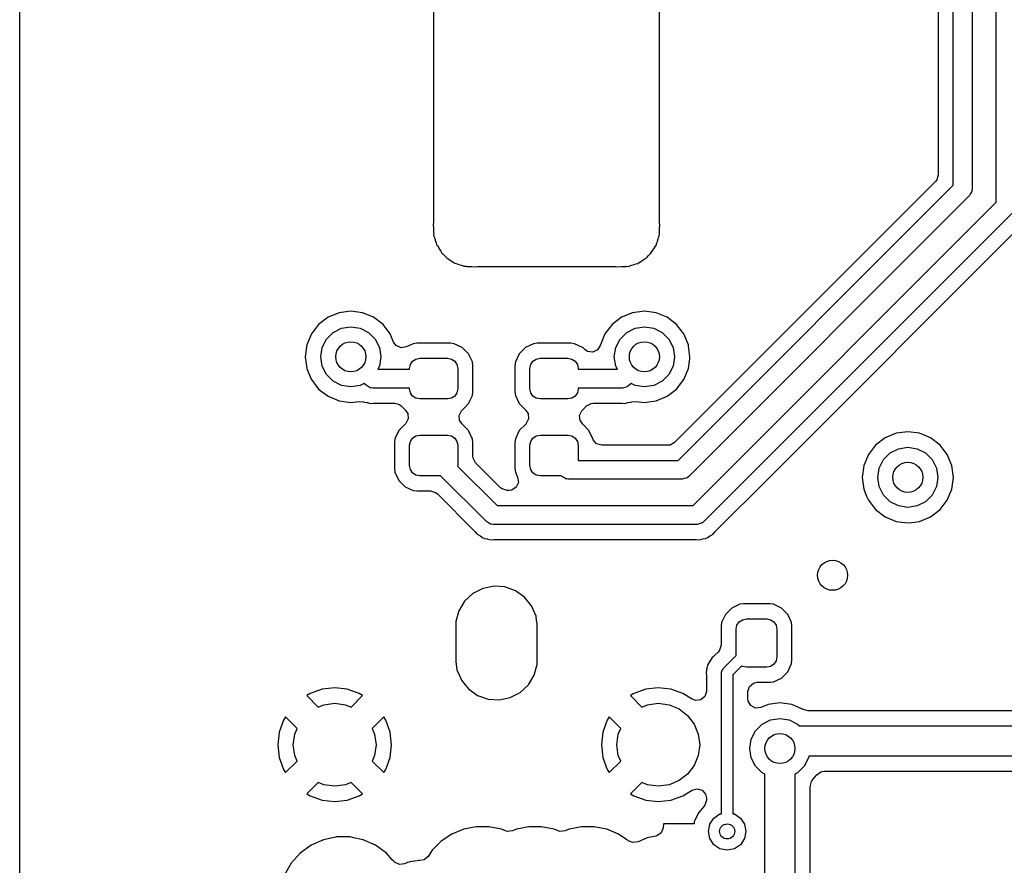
# Model space of a CAD drawing. Extents: x 0.4 to 10.6, y -8.1 to -0.4.
# Tile 5 of 42: x 4.35 to 4.865, y -2.695 to -2.253. Entities that reach past the tile are written whole.
import ezdxf

# ---------------------------------------------------------------- set-up
doc = ezdxf.new("R2010")
doc.units = 0
doc.header["$MEASUREMENT"] = 0
doc.layers.add('BLACK', color=7, linetype='CONTINUOUS')

msp = doc.modelspace()

# ---------------------------------------------------------------- linework, layer by layer
at = {"layer": 'BLACK', "linetype": 'CONTINUOUS'}
for p, q in [((4.83083, -1.52204), (4.83083, -2.33406)), ((4.83873, -2.33935), (4.83873, -1.52137)), ((4.84857, -1.52341), (4.84857, -2.34139)), ((4.86122, -2.34836), (4.86122, -1.53644)), ((4.35041, -2.3599), (4.35041, -1.7126)), ((4.56691, -1.71587), (4.56691, -2.35894)), ((4.68506, -2.35894), (4.68506, -1.71586)), ((4.8294, -2.33751), (4.69297, -2.47394)), ((4.83006, -2.3367), (4.8294, -2.33751)), ((4.83083, -2.33406), (4.83006, -2.3367)), ((4.69481, -2.48327), (4.83873, -2.33935)), ((4.84837, -2.34278), (4.84771, -2.3438)), ((4.84841, -2.34253), (4.84837, -2.34278)), ((4.84846, -2.34244), (4.84841, -2.34253)), ((4.84857, -2.34139), (4.84845, -2.34226)), ((4.84845, -2.34226), (4.84846, -2.34244)), ((4.84713, -2.34487), (4.70033, -2.49167)), ((4.70269, -2.50689), (4.86122, -2.34836)), ((4.84771, -2.3438), (4.84713, -2.34487)), ((4.86962, -2.35387), (4.7082, -2.51529)), ((4.35041, -2.42913), (4.35041, -2.3599)), ((4.56691, -2.35894), (4.56663, -2.3599)), ((4.56663, -2.3599), (4.56689, -2.3619)), ((4.56689, -2.3619), (4.56691, -2.36222)), ((4.56691, -2.36222), (4.56691, -2.36442)), ((4.68528, -2.36037), (4.68506, -2.35894)), ((4.68506, -2.36221), (4.68508, -2.3619)), ((4.68506, -2.36442), (4.68506, -2.36221)), ((4.68508, -2.3619), (4.68528, -2.36037)), ((4.74253, -2.49213), (4.87473, -2.35993)), ((4.56691, -2.36442), (4.56691, -2.36443)), ((4.56691, -2.36443), (4.56698, -2.36473)), ((4.56698, -2.36473), (4.56692, -2.36566)), ((4.56692, -2.36566), (4.56737, -2.36673)), ((4.56737, -2.36673), (4.56761, -2.36752)), ((4.56761, -2.36752), (4.5679, -2.36875)), ((4.5679, -2.36875), (4.56831, -2.36961)), ((4.68379, -2.36933), (4.68407, -2.36875)), ((4.68407, -2.36875), (4.68435, -2.36752)), ((4.68435, -2.36752), (4.6846, -2.36673)), ((4.6846, -2.36673), (4.68488, -2.36606)), ((4.68488, -2.36606), (4.68499, -2.36473)), ((4.68499, -2.36473), (4.68506, -2.36443)), ((4.68506, -2.36443), (4.68506, -2.36442)), ((4.56831, -2.36961), (4.56848, -2.37063)), ((4.56848, -2.37063), (4.56904, -2.37136)), ((4.56904, -2.37136), (4.56956, -2.37221)), ((4.56956, -2.37221), (4.56982, -2.37275)), ((4.56982, -2.37275), (4.56982, -2.37275)), ((4.56982, -2.37275), (4.57075, -2.37391)), ((4.57075, -2.37391), (4.57117, -2.37496)), ((4.68059, -2.37495), (4.68122, -2.37391)), ((4.68122, -2.37391), (4.68214, -2.37275)), ((4.68214, -2.37275), (4.68241, -2.37221)), ((4.68241, -2.37221), (4.68293, -2.37136)), ((4.68293, -2.37136), (4.68326, -2.37092)), ((4.68326, -2.37085), (4.68366, -2.36961)), ((4.68326, -2.37092), (4.68326, -2.37085)), ((4.68366, -2.36961), (4.68379, -2.36933)), ((4.57117, -2.37496), (4.57175, -2.3754)), ((4.57175, -2.3754), (4.5724, -2.37603)), ((4.5724, -2.37603), (4.5724, -2.37603)), ((4.5724, -2.37603), (4.57279, -2.37642)), ((4.57279, -2.37642), (4.57278, -2.37642)), ((4.57278, -2.37642), (4.57342, -2.37707)), ((4.57342, -2.37707), (4.57368, -2.37741)), ((4.57368, -2.37741), (4.57386, -2.37744)), ((4.57386, -2.37744), (4.57491, -2.37807)), ((4.57491, -2.37807), (4.57606, -2.37899)), ((4.57606, -2.37899), (4.57606, -2.37899)), ((4.57606, -2.37899), (4.57661, -2.37926)), ((4.57661, -2.37926), (4.57746, -2.37978)), ((4.67451, -2.37978), (4.67536, -2.37926)), ((4.67536, -2.37926), (4.6759, -2.37899)), ((4.6759, -2.37899), (4.67706, -2.37807)), ((4.6759, -2.37899), (4.6759, -2.37899)), ((4.67706, -2.37807), (4.67811, -2.37765)), ((4.67811, -2.37765), (4.67855, -2.37707)), ((4.67855, -2.37707), (4.67918, -2.37642)), ((4.67918, -2.37642), (4.67957, -2.37603)), ((4.67918, -2.37642), (4.67918, -2.37642)), ((4.67957, -2.37603), (4.68022, -2.3754)), ((4.67957, -2.37603), (4.67957, -2.37603)), ((4.68022, -2.3754), (4.68056, -2.37514)), ((4.68056, -2.37514), (4.68059, -2.37495)), ((4.57746, -2.37978), (4.57789, -2.38011)), ((4.57789, -2.38011), (4.57797, -2.38011)), ((4.57797, -2.38011), (4.57921, -2.38051)), ((4.57921, -2.38051), (4.58006, -2.38092)), ((4.58006, -2.38092), (4.5813, -2.3812)), ((4.5813, -2.3812), (4.58208, -2.38145)), ((4.58208, -2.38145), (4.58276, -2.38173)), ((4.58276, -2.38173), (4.58409, -2.38184)), ((4.58409, -2.38184), (4.58439, -2.38191)), ((4.58439, -2.38191), (4.58439, -2.38191)), ((4.58439, -2.38191), (4.58439, -2.38191)), ((4.58439, -2.38191), (4.58439, -2.38191)), ((4.58439, -2.38191), (4.5866, -2.38191)), ((4.5866, -2.38191), (4.58692, -2.38193)), ((4.58692, -2.38193), (4.58845, -2.38213)), ((4.58845, -2.38213), (4.58988, -2.38191)), ((4.58988, -2.38191), (4.66209, -2.38191)), ((4.66209, -2.38191), (4.66305, -2.38219)), ((4.66305, -2.38219), (4.66505, -2.38193)), ((4.66505, -2.38193), (4.66536, -2.38191)), ((4.66536, -2.38191), (4.66757, -2.38191)), ((4.66757, -2.38191), (4.66788, -2.38184)), ((4.66757, -2.38191), (4.66757, -2.38191)), ((4.66788, -2.38184), (4.66881, -2.3819)), ((4.66881, -2.3819), (4.66988, -2.38145)), ((4.66988, -2.38145), (4.67067, -2.3812)), ((4.67067, -2.3812), (4.6719, -2.38092)), ((4.6719, -2.38092), (4.67276, -2.38051)), ((4.67276, -2.38051), (4.67378, -2.38034)), ((4.67378, -2.38034), (4.67451, -2.37978)), ((4.5117, -2.40848), (4.50676, -2.41227)), ((4.51745, -2.4061), (4.5117, -2.40848)), ((4.52362, -2.40529), (4.51745, -2.4061)), ((4.51745, -2.4061), (4.51745, -2.4061)), ((4.52979, -2.4061), (4.52362, -2.40529)), ((4.52362, -2.40529), (4.52362, -2.40529)), ((4.53505, -2.40828), (4.52979, -2.4061)), ((4.52979, -2.4061), (4.52979, -2.4061)), ((4.53554, -2.40848), (4.53505, -2.40828)), ((4.54048, -2.41227), (4.53554, -2.40848)), ((4.66524, -2.40848), (4.6603, -2.41227)), ((4.67099, -2.4061), (4.66524, -2.40848)), ((4.67717, -2.40529), (4.67099, -2.4061)), ((4.67099, -2.4061), (4.67099, -2.4061)), ((4.68334, -2.4061), (4.67717, -2.40529)), ((4.67717, -2.40529), (4.67717, -2.40529)), ((4.68859, -2.40828), (4.68334, -2.4061)), ((4.68334, -2.4061), (4.68334, -2.4061)), ((4.68909, -2.40848), (4.68859, -2.40828)), ((4.69403, -2.41227), (4.68909, -2.40848)), ((4.50676, -2.41227), (4.50297, -2.41721)), ((4.51437, -2.41639), (4.51876, -2.41416)), ((4.51876, -2.41416), (4.52362, -2.41339)), ((4.52362, -2.41339), (4.52849, -2.41416)), ((4.52849, -2.41416), (4.53288, -2.41639)), ((4.54427, -2.41721), (4.54048, -2.41227)), ((4.6603, -2.41227), (4.65651, -2.41721)), ((4.66791, -2.41639), (4.6723, -2.41416)), ((4.6723, -2.41416), (4.67717, -2.41339)), ((4.67717, -2.41339), (4.68203, -2.41416)), ((4.68203, -2.41416), (4.68642, -2.41639)), ((4.69782, -2.41721), (4.69403, -2.41227)), ((4.50297, -2.41721), (4.50059, -2.42296)), ((4.50864, -2.42427), (4.51088, -2.41988)), ((4.51088, -2.41988), (4.51437, -2.41639)), ((4.53288, -2.41639), (4.53636, -2.41988)), ((4.53636, -2.41988), (4.5386, -2.42427)), ((4.54601, -2.4214), (4.54427, -2.41721)), ((4.65651, -2.41721), (4.65413, -2.42296)), ((4.66219, -2.42427), (4.66442, -2.41988)), ((4.66442, -2.41988), (4.66791, -2.41639)), ((4.68642, -2.41639), (4.68991, -2.41988)), ((4.68991, -2.41988), (4.69214, -2.42427)), ((4.7002, -2.42296), (4.69782, -2.41721)), ((4.50059, -2.42296), (4.49978, -2.42913)), ((4.50059, -2.42296), (4.50059, -2.42296)), ((4.50787, -2.42913), (4.50864, -2.42427)), ((4.5386, -2.42427), (4.53937, -2.42913)), ((4.54735, -2.42325), (4.54601, -2.4214)), ((4.54986, -2.42437), (4.54735, -2.42325)), ((4.55258, -2.42396), (4.54986, -2.42437)), ((4.55617, -2.42228), (4.55258, -2.42396)), ((4.5581, -2.42203), (4.55617, -2.42228)), ((4.55617, -2.42228), (4.55617, -2.42228)), ((4.57576, -2.42203), (4.5581, -2.42203)), ((4.5581, -2.42203), (4.5581, -2.42203)), ((4.57768, -2.42228), (4.57576, -2.42203)), ((4.57576, -2.42203), (4.57576, -2.42203)), ((4.58191, -2.42425), (4.57768, -2.42228)), ((4.57768, -2.42228), (4.57768, -2.42228)), ((4.57768, -2.42228), (4.57768, -2.42228)), ((4.5852, -2.42754), (4.58191, -2.42425)), ((4.61494, -2.42425), (4.61165, -2.42754)), ((4.61917, -2.42228), (4.61494, -2.42425)), ((4.62109, -2.42203), (4.61917, -2.42228)), ((4.63875, -2.42203), (4.62109, -2.42203)), ((4.62109, -2.42203), (4.62109, -2.42203)), ((4.64068, -2.42228), (4.63875, -2.42203)), ((4.63875, -2.42203), (4.63875, -2.42203)), ((4.64486, -2.42423), (4.64068, -2.42228)), ((4.64068, -2.42228), (4.64068, -2.42228)), ((4.64068, -2.42228), (4.64068, -2.42228)), ((4.6449, -2.42425), (4.64486, -2.42423)), ((4.64593, -2.42528), (4.6449, -2.42425)), ((4.64746, -2.42632), (4.64593, -2.42528)), ((4.65267, -2.42544), (4.65019, -2.42664)), ((4.654, -2.42325), (4.65267, -2.42544)), ((4.65401, -2.42326), (4.654, -2.42325)), ((4.65404, -2.42319), (4.65401, -2.42326)), ((4.6541, -2.42309), (4.65404, -2.42319)), ((4.65413, -2.42296), (4.6541, -2.42309)), ((4.66142, -2.42913), (4.66219, -2.42427)), ((4.69214, -2.42427), (4.69291, -2.42913)), ((4.70027, -2.42354), (4.7002, -2.42296)), ((4.70101, -2.42913), (4.70027, -2.42354)), ((4.35041, -2.58846), (4.35041, -2.42913)), ((4.49978, -2.42913), (4.49978, -2.42913)), ((4.49978, -2.42913), (4.50059, -2.43531)), ((4.50864, -2.434), (4.50787, -2.42913)), ((4.53937, -2.42913), (4.5386, -2.434)), ((4.55589, -2.43148), (4.55761, -2.43033)), ((4.55761, -2.43033), (4.55965, -2.42992)), ((4.55965, -2.42992), (4.57421, -2.42992)), ((4.57421, -2.42992), (4.57625, -2.43033)), ((4.57625, -2.43033), (4.57797, -2.43148)), ((4.58717, -2.43176), (4.5852, -2.42754)), ((4.61165, -2.42754), (4.60968, -2.43176)), ((4.61888, -2.43148), (4.6206, -2.43033)), ((4.6206, -2.43033), (4.62264, -2.42992)), ((4.62264, -2.42992), (4.6372, -2.42992)), ((4.6372, -2.42992), (4.63924, -2.43033)), ((4.63924, -2.43033), (4.64096, -2.43148)), ((4.65019, -2.42664), (4.64746, -2.42632)), ((4.66219, -2.434), (4.66142, -2.42913)), ((4.69291, -2.42913), (4.69214, -2.434)), ((4.7002, -2.43531), (4.70087, -2.4302)), ((4.70087, -2.4302), (4.70101, -2.42913)), ((4.70101, -2.42913), (4.70101, -2.42913)), ((4.50059, -2.43531), (4.50059, -2.43531)), ((4.50059, -2.43531), (4.50288, -2.44083)), ((4.51088, -2.43839), (4.50864, -2.434)), ((4.5386, -2.434), (4.53777, -2.43563)), ((4.53777, -2.43563), (4.55433, -2.43563)), ((4.55433, -2.43524), (4.55474, -2.4332)), ((4.55433, -2.43563), (4.55433, -2.43524)), ((4.55474, -2.4332), (4.55589, -2.43148)), ((4.57797, -2.43148), (4.57912, -2.4332)), ((4.57912, -2.4332), (4.57953, -2.43524)), ((4.57953, -2.43524), (4.57953, -2.44587)), ((4.58742, -2.43369), (4.58717, -2.43176)), ((4.58742, -2.44741), (4.58742, -2.43369)), ((4.60968, -2.43176), (4.60943, -2.43369)), ((4.60943, -2.43369), (4.60943, -2.44741)), ((4.61732, -2.43524), (4.61773, -2.4332)), ((4.61732, -2.44587), (4.61732, -2.43524)), ((4.61773, -2.4332), (4.61888, -2.43148)), ((4.64096, -2.43148), (4.64212, -2.4332)), ((4.64212, -2.4332), (4.64252, -2.43524)), ((4.64252, -2.43524), (4.64252, -2.43563)), ((4.64252, -2.43563), (4.66302, -2.43563)), ((4.66302, -2.43563), (4.66219, -2.434)), ((4.69214, -2.434), (4.68991, -2.43839)), ((4.69782, -2.44106), (4.7002, -2.43531)), ((4.50288, -2.44083), (4.50297, -2.44106)), ((4.50297, -2.44106), (4.50676, -2.446)), ((4.51437, -2.44187), (4.51088, -2.43839)), ((4.68991, -2.43839), (4.68642, -2.44187)), ((4.69403, -2.446), (4.69782, -2.44106)), ((4.50676, -2.446), (4.5117, -2.44978)), ((4.51876, -2.44411), (4.51437, -2.44187)), ((4.52362, -2.44488), (4.51876, -2.44411)), ((4.52849, -2.44411), (4.52362, -2.44488)), ((4.53058, -2.44305), (4.52849, -2.44411)), ((4.53156, -2.44403), (4.53058, -2.44305)), ((4.53263, -2.44461), (4.53156, -2.44403)), ((4.53365, -2.44527), (4.53263, -2.44461)), ((4.5339, -2.44531), (4.53365, -2.44527)), ((4.53399, -2.44536), (4.5339, -2.44531)), ((4.53417, -2.44535), (4.53399, -2.44536)), ((4.53504, -2.44547), (4.53417, -2.44535)), ((4.55433, -2.44547), (4.53504, -2.44547)), ((4.55433, -2.44587), (4.55433, -2.44547)), ((4.55474, -2.4479), (4.55433, -2.44587)), ((4.57953, -2.44587), (4.57912, -2.4479)), ((4.61773, -2.4479), (4.61732, -2.44587)), ((4.64252, -2.44587), (4.64212, -2.4479)), ((4.66575, -2.44547), (4.64252, -2.44547)), ((4.64252, -2.44547), (4.64252, -2.44587)), ((4.66692, -2.44513), (4.66575, -2.44547)), ((4.66811, -2.44487), (4.66692, -2.44513)), ((4.66831, -2.44472), (4.66811, -2.44487)), ((4.66841, -2.44469), (4.66831, -2.44472)), ((4.66852, -2.44456), (4.66841, -2.44469)), ((4.66923, -2.44403), (4.66852, -2.44456)), ((4.67021, -2.44305), (4.66923, -2.44403)), ((4.6723, -2.44411), (4.67021, -2.44305)), ((4.67717, -2.44488), (4.6723, -2.44411)), ((4.68203, -2.44411), (4.67717, -2.44488)), ((4.68642, -2.44187), (4.68203, -2.44411)), ((4.68909, -2.44978), (4.69403, -2.446)), ((4.5117, -2.44978), (4.51745, -2.45217)), ((4.55589, -2.44962), (4.55474, -2.4479)), ((4.55761, -2.45078), (4.55589, -2.44962)), ((4.55965, -2.45118), (4.55761, -2.45078)), ((4.57421, -2.45118), (4.55965, -2.45118)), ((4.57625, -2.45078), (4.57421, -2.45118)), ((4.57797, -2.44962), (4.57625, -2.45078)), ((4.57912, -2.4479), (4.57797, -2.44962)), ((4.5852, -2.45356), (4.58717, -2.44934)), ((4.58717, -2.44934), (4.58742, -2.44741)), ((4.60943, -2.44741), (4.60968, -2.44934)), ((4.60968, -2.44934), (4.61165, -2.45356)), ((4.61888, -2.44962), (4.61773, -2.4479)), ((4.6206, -2.45078), (4.61888, -2.44962)), ((4.62264, -2.45118), (4.6206, -2.45078)), ((4.6372, -2.45118), (4.62264, -2.45118)), ((4.63924, -2.45078), (4.6372, -2.45118)), ((4.64096, -2.44962), (4.63924, -2.45078)), ((4.64212, -2.4479), (4.64096, -2.44962)), ((4.68334, -2.45217), (4.68909, -2.44978)), ((4.51745, -2.45217), (4.51992, -2.45249)), ((4.51992, -2.45249), (4.52362, -2.45298)), ((4.52362, -2.45298), (4.52796, -2.45241)), ((4.52362, -2.45298), (4.52362, -2.45298)), ((4.52796, -2.45241), (4.53027, -2.45266)), ((4.53027, -2.45266), (4.53059, -2.45278)), ((4.53059, -2.45278), (4.53059, -2.45278)), ((4.53059, -2.45278), (4.53059, -2.45278)), ((4.53059, -2.45278), (4.53216, -2.45306)), ((4.53216, -2.45306), (4.53237, -2.4531)), ((4.53237, -2.4531), (4.53391, -2.45351)), ((4.53391, -2.45351), (4.53549, -2.45338)), ((4.53549, -2.45338), (4.53571, -2.45337)), ((4.53571, -2.45337), (4.54644, -2.45337)), ((4.54644, -2.45337), (4.54908, -2.45414)), ((4.54908, -2.45414), (4.5499, -2.4548)), ((4.5499, -2.4548), (4.55195, -2.45685)), ((4.5816, -2.45715), (4.58318, -2.45558)), ((4.58318, -2.45558), (4.5852, -2.45356)), ((4.61165, -2.45356), (4.61525, -2.45715)), ((4.6449, -2.45685), (4.64695, -2.4548)), ((4.64695, -2.4548), (4.64937, -2.45348)), ((4.64937, -2.45348), (4.65041, -2.45337)), ((4.65041, -2.45337), (4.66508, -2.45337)), ((4.66508, -2.45337), (4.66529, -2.45338)), ((4.66529, -2.45338), (4.66688, -2.45351)), ((4.66688, -2.45351), (4.66842, -2.4531)), ((4.66842, -2.4531), (4.66863, -2.45306)), ((4.66863, -2.45306), (4.6702, -2.45278)), ((4.6702, -2.45278), (4.67052, -2.45266)), ((4.6702, -2.45278), (4.6702, -2.45278)), ((4.67052, -2.45266), (4.67283, -2.45241)), ((4.67283, -2.45241), (4.67717, -2.45298)), ((4.67717, -2.45298), (4.6807, -2.45251)), ((4.67717, -2.45298), (4.67717, -2.45298)), ((4.67717, -2.45298), (4.67717, -2.45298)), ((4.6807, -2.45251), (4.68334, -2.45217)), ((4.55195, -2.45685), (4.55195, -2.45685)), ((4.55195, -2.45685), (4.55225, -2.45715)), ((4.55225, -2.45715), (4.55214, -2.45727)), ((4.55214, -2.45727), (4.55335, -2.45878)), ((4.55364, -2.46152), (4.55239, -2.46397)), ((4.55335, -2.45878), (4.55364, -2.46152)), ((4.58022, -2.45975), (4.58146, -2.45729)), ((4.58051, -2.46248), (4.58022, -2.45975)), ((4.58146, -2.45729), (4.58161, -2.45716)), ((4.58161, -2.45716), (4.5816, -2.45715)), ((4.61525, -2.45715), (4.61514, -2.45727)), ((4.61514, -2.45727), (4.61635, -2.45878)), ((4.61663, -2.46152), (4.61539, -2.46397)), ((4.61635, -2.45878), (4.61663, -2.46152)), ((4.64321, -2.45975), (4.64445, -2.45729)), ((4.6435, -2.46248), (4.64321, -2.45975)), ((4.64445, -2.45729), (4.6446, -2.45716)), ((4.6446, -2.45715), (4.6449, -2.45685)), ((4.6446, -2.45716), (4.6446, -2.45715)), ((4.6449, -2.45685), (4.6449, -2.45685)), ((4.55225, -2.4641), (4.54866, -2.4677)), ((4.55239, -2.46397), (4.55225, -2.4641)), ((4.55225, -2.4641), (4.55225, -2.4641)), ((4.58171, -2.46399), (4.58051, -2.46248)), ((4.5816, -2.4641), (4.58171, -2.46399)), ((4.58191, -2.46441), (4.5816, -2.4641)), ((4.5852, -2.4677), (4.58191, -2.46441)), ((4.58191, -2.46441), (4.58191, -2.46441)), ((4.61525, -2.4641), (4.61165, -2.4677)), ((4.61539, -2.46397), (4.61524, -2.4641)), ((4.61524, -2.4641), (4.61525, -2.4641)), ((4.64471, -2.46399), (4.6435, -2.46248)), ((4.6446, -2.4641), (4.64471, -2.46399)), ((4.6449, -2.46441), (4.6446, -2.4641)), ((4.64819, -2.4677), (4.6449, -2.46441)), ((4.6449, -2.46441), (4.6449, -2.46441)), ((4.54669, -2.47192), (4.54644, -2.47385)), ((4.54866, -2.4677), (4.54669, -2.47192)), ((4.55474, -2.47336), (4.55589, -2.47164)), ((4.55589, -2.47164), (4.55761, -2.47048)), ((4.55761, -2.47048), (4.55965, -2.47008)), ((4.55965, -2.47008), (4.57421, -2.47008)), ((4.57421, -2.47008), (4.57625, -2.47048)), ((4.57625, -2.47048), (4.57797, -2.47164)), ((4.57797, -2.47164), (4.57912, -2.47336)), ((4.58696, -2.47147), (4.5852, -2.4677)), ((4.58717, -2.47192), (4.58696, -2.47147)), ((4.58742, -2.47385), (4.58717, -2.47192)), ((4.60968, -2.47192), (4.60943, -2.47385)), ((4.61165, -2.4677), (4.60968, -2.47192)), ((4.61773, -2.47336), (4.61888, -2.47164)), ((4.61888, -2.47164), (4.6206, -2.47048)), ((4.6206, -2.47048), (4.62264, -2.47008)), ((4.62264, -2.47008), (4.6372, -2.47008)), ((4.6372, -2.47008), (4.63924, -2.47048)), ((4.63924, -2.47048), (4.64096, -2.47164)), ((4.64096, -2.47164), (4.64212, -2.47336)), ((4.65016, -2.47192), (4.64819, -2.4677)), ((4.65019, -2.47198), (4.65016, -2.47192)), ((4.65016, -2.47192), (4.65016, -2.47192)), ((4.65039, -2.47252), (4.65019, -2.47198)), ((4.80304, -2.47147), (4.7981, -2.47526)), ((4.80879, -2.46909), (4.80304, -2.47147)), ((4.81496, -2.46828), (4.80879, -2.46909)), ((4.80879, -2.46909), (4.80879, -2.46909)), ((4.82113, -2.46909), (4.81496, -2.46828)), ((4.81496, -2.46828), (4.81496, -2.46828)), ((4.82409, -2.47032), (4.82113, -2.46909)), ((4.82113, -2.46909), (4.82113, -2.46909)), ((4.82688, -2.47147), (4.82409, -2.47032)), ((4.83182, -2.47526), (4.82688, -2.47147)), ((4.54644, -2.47385), (4.54644, -2.48757)), ((4.55433, -2.47539), (4.55474, -2.47336)), ((4.55433, -2.48602), (4.55433, -2.47539)), ((4.57912, -2.47336), (4.57953, -2.47539)), ((4.57953, -2.47539), (4.57953, -2.48602)), ((4.58742, -2.48106), (4.58742, -2.47385)), ((4.60943, -2.47385), (4.60943, -2.48757)), ((4.61732, -2.47539), (4.61773, -2.47336)), ((4.61732, -2.48602), (4.61732, -2.47539)), ((4.64212, -2.47336), (4.64252, -2.47539)), ((4.64252, -2.47539), (4.64252, -2.48327)), ((4.65219, -2.4746), (4.65039, -2.47252)), ((4.65483, -2.47537), (4.65219, -2.4746)), ((4.68952, -2.47537), (4.65483, -2.47537)), ((4.69056, -2.47526), (4.68952, -2.47537)), ((4.69297, -2.47394), (4.69056, -2.47526)), ((4.7981, -2.47526), (4.79431, -2.4802)), ((4.8057, -2.47939), (4.81009, -2.47715)), ((4.81009, -2.47715), (4.81496, -2.47638)), ((4.81496, -2.47638), (4.81983, -2.47715)), ((4.81983, -2.47715), (4.82422, -2.47939)), ((4.83561, -2.4802), (4.83182, -2.47526)), ((4.58753, -2.48209), (4.58742, -2.48106)), ((4.58885, -2.48451), (4.58753, -2.48209)), ((4.79431, -2.4802), (4.79193, -2.48595)), ((4.80222, -2.48287), (4.8057, -2.47939)), ((4.82422, -2.47939), (4.8277, -2.48287)), ((4.83799, -2.48595), (4.83561, -2.4802)), ((4.55474, -2.48806), (4.55433, -2.48602)), ((4.57953, -2.48602), (4.57947, -2.48629)), ((4.57947, -2.48629), (4.60007, -2.50689)), ((4.60191, -2.49757), (4.58885, -2.48451)), ((4.61773, -2.48806), (4.61732, -2.48602)), ((4.64252, -2.48327), (4.69481, -2.48327)), ((4.79193, -2.48595), (4.79111, -2.49213)), ((4.79193, -2.48595), (4.79193, -2.48595)), ((4.79921, -2.49213), (4.79998, -2.48726)), ((4.79998, -2.48726), (4.80222, -2.48287)), ((4.8277, -2.48287), (4.82994, -2.48726)), ((4.82994, -2.48726), (4.83071, -2.49213)), ((4.83881, -2.49213), (4.83799, -2.48595)), ((4.54644, -2.48757), (4.54669, -2.48949)), ((4.54669, -2.48949), (4.54669, -2.48949)), ((4.54669, -2.48949), (4.54866, -2.49372)), ((4.55589, -2.48978), (4.55474, -2.48806)), ((4.55761, -2.49093), (4.55589, -2.48978)), ((4.55965, -2.49134), (4.55761, -2.49093)), ((4.5706, -2.49134), (4.55965, -2.49134)), ((4.59455, -2.51529), (4.5706, -2.49134)), ((4.60943, -2.48757), (4.60968, -2.48949)), ((4.60968, -2.48949), (4.61087, -2.49205)), ((4.61087, -2.49205), (4.61129, -2.49477)), ((4.61888, -2.48978), (4.61773, -2.48806)), ((4.6206, -2.49093), (4.61888, -2.48978)), ((4.62264, -2.49134), (4.6206, -2.49093)), ((4.63359, -2.49134), (4.62264, -2.49134)), ((4.63392, -2.49167), (4.63359, -2.49134)), ((4.63499, -2.49225), (4.63392, -2.49167)), ((4.63602, -2.49291), (4.63499, -2.49225)), ((4.69921, -2.49251), (4.69802, -2.49277)), ((4.69941, -2.49236), (4.69921, -2.49251)), ((4.69951, -2.49233), (4.69941, -2.49236)), ((4.69963, -2.4922), (4.69951, -2.49233)), ((4.70033, -2.49167), (4.69963, -2.4922)), ((4.71426, -2.5204), (4.74253, -2.49213)), ((4.79111, -2.49213), (4.79111, -2.49213)), ((4.79111, -2.49213), (4.79193, -2.4983)), ((4.79998, -2.49699), (4.79921, -2.49213)), ((4.83071, -2.49213), (4.82994, -2.49699)), ((4.83799, -2.4983), (4.83881, -2.49213)), ((4.54866, -2.49372), (4.55195, -2.49701)), ((4.55195, -2.49701), (4.55617, -2.49898)), ((4.60272, -2.49822), (4.60191, -2.49757)), ((4.61016, -2.49728), (4.60786, -2.49879)), ((4.61129, -2.49477), (4.61016, -2.49728)), ((4.63626, -2.49295), (4.63602, -2.49291)), ((4.63636, -2.493), (4.63626, -2.49295)), ((4.63653, -2.49299), (4.63636, -2.493)), ((4.6374, -2.49311), (4.63653, -2.49299)), ((4.69685, -2.49311), (4.6374, -2.49311)), ((4.69802, -2.49277), (4.69685, -2.49311)), ((4.80222, -2.50138), (4.79998, -2.49699)), ((4.82994, -2.49699), (4.8277, -2.50138)), ((4.55617, -2.49898), (4.5581, -2.49923)), ((4.5581, -2.49923), (4.5581, -2.49923)), ((4.5581, -2.49923), (4.56531, -2.49923)), ((4.56531, -2.49923), (4.56795, -2.50001)), ((4.56795, -2.50001), (4.56876, -2.50066)), ((4.56876, -2.50066), (4.5885, -2.5204)), ((4.60536, -2.499), (4.60272, -2.49822)), ((4.60645, -2.499), (4.60536, -2.499)), ((4.60786, -2.49879), (4.60645, -2.499)), ((4.79193, -2.4983), (4.79193, -2.4983)), ((4.79193, -2.4983), (4.79342, -2.50189)), ((4.79342, -2.50189), (4.79431, -2.50405)), ((4.8057, -2.50487), (4.80222, -2.50138)), ((4.8277, -2.50138), (4.82422, -2.50487)), ((4.83561, -2.50405), (4.83799, -2.4983)), ((4.60007, -2.50689), (4.70269, -2.50689)), ((4.79431, -2.50405), (4.7981, -2.50899)), ((4.81009, -2.5071), (4.8057, -2.50487)), ((4.81496, -2.50787), (4.81009, -2.5071)), ((4.81983, -2.5071), (4.81496, -2.50787)), ((4.82422, -2.50487), (4.81983, -2.5071)), ((4.83182, -2.50899), (4.83561, -2.50405)), ((4.7981, -2.50899), (4.80304, -2.51278)), ((4.80304, -2.51278), (4.80879, -2.51516)), ((4.82113, -2.51516), (4.82688, -2.51278)), ((4.82688, -2.51278), (4.83182, -2.50899)), ((4.59562, -2.51587), (4.59455, -2.51529)), ((4.59664, -2.51653), (4.59562, -2.51587)), ((4.59689, -2.51657), (4.59664, -2.51653)), ((4.59699, -2.51662), (4.59689, -2.51657)), ((4.59716, -2.51661), (4.59699, -2.51662)), ((4.59803, -2.51673), (4.59716, -2.51661)), ((4.70472, -2.51673), (4.59803, -2.51673)), ((4.70589, -2.51639), (4.70472, -2.51673)), ((4.70708, -2.51613), (4.70589, -2.51639)), ((4.70728, -2.51598), (4.70708, -2.51613)), ((4.70739, -2.51595), (4.70728, -2.51598)), ((4.7075, -2.51582), (4.70739, -2.51595)), ((4.7082, -2.51529), (4.7075, -2.51582)), ((4.80879, -2.51516), (4.81187, -2.51557)), ((4.81187, -2.51557), (4.81496, -2.51597)), ((4.81496, -2.51597), (4.81702, -2.5157)), ((4.81496, -2.51597), (4.81496, -2.51597)), ((4.81496, -2.51597), (4.81496, -2.51597)), ((4.81702, -2.5157), (4.82113, -2.51516)), ((4.5885, -2.5204), (4.58864, -2.52056)), ((4.58864, -2.52056), (4.58967, -2.52178)), ((4.58967, -2.52178), (4.58967, -2.52178)), ((4.58967, -2.52178), (4.58967, -2.52178)), ((4.58967, -2.52178), (4.58967, -2.52178)), ((4.58967, -2.52178), (4.58967, -2.52178)), ((4.58967, -2.52178), (4.59105, -2.52258)), ((4.59105, -2.52258), (4.59123, -2.52269)), ((4.59123, -2.52269), (4.59253, -2.5236)), ((4.71022, -2.5236), (4.71153, -2.52269)), ((4.71153, -2.52269), (4.71171, -2.52258)), ((4.71171, -2.52258), (4.71309, -2.52178)), ((4.71309, -2.52178), (4.71405, -2.52064)), ((4.71309, -2.52178), (4.71309, -2.52178)), ((4.71405, -2.52064), (4.71411, -2.52056)), ((4.71411, -2.52056), (4.71426, -2.5204)), ((4.59253, -2.5236), (4.59253, -2.5236)), ((4.59253, -2.5236), (4.59272, -2.52369)), ((4.59272, -2.52369), (4.59338, -2.52397)), ((4.59338, -2.52397), (4.59358, -2.52404)), ((4.59358, -2.52404), (4.59358, -2.52404)), ((4.59358, -2.52404), (4.59499, -2.52429)), ((4.59499, -2.52429), (4.59515, -2.52432)), ((4.59515, -2.52432), (4.59536, -2.52436)), ((4.59536, -2.52436), (4.5969, -2.52477)), ((4.5969, -2.52477), (4.59849, -2.52464)), ((4.59849, -2.52464), (4.5987, -2.52463)), ((4.5987, -2.52463), (4.70406, -2.52463)), ((4.70406, -2.52463), (4.70427, -2.52464)), ((4.70427, -2.52464), (4.70586, -2.52477)), ((4.70586, -2.52477), (4.7074, -2.52436)), ((4.7074, -2.52436), (4.7076, -2.52432)), ((4.7076, -2.52432), (4.70918, -2.52404)), ((4.70918, -2.52404), (4.70937, -2.52397)), ((4.70918, -2.52404), (4.70918, -2.52404)), ((4.70937, -2.52397), (4.71003, -2.52369)), ((4.71003, -2.52369), (4.71022, -2.5236)), ((4.71022, -2.5236), (4.71022, -2.5236)), ((4.59834, -2.54904), (4.59452, -2.54984)), ((4.60417, -2.54944), (4.59834, -2.54904)), ((4.59834, -2.54904), (4.59834, -2.54904)), ((4.59834, -2.54904), (4.59834, -2.54904)), ((4.58742, -2.55292), (4.58314, -2.55692)), ((4.59261, -2.55023), (4.58742, -2.55292)), ((4.58742, -2.55292), (4.58742, -2.55292)), ((4.59452, -2.54984), (4.59261, -2.55023)), ((4.59261, -2.55023), (4.59261, -2.55023)), ((4.60969, -2.5514), (4.60417, -2.54944)), ((4.61446, -2.55477), (4.60969, -2.5514)), ((4.58314, -2.55692), (4.5801, -2.56191)), ((4.58314, -2.55692), (4.58314, -2.55692)), ((4.61816, -2.55931), (4.61446, -2.55477)), ((4.61446, -2.55477), (4.61446, -2.55477)), ((4.62049, -2.56468), (4.61816, -2.55931)), ((4.72704, -2.5585), (4.72282, -2.56047)), ((4.72896, -2.55825), (4.72704, -2.5585)), ((4.74269, -2.55825), (4.72896, -2.55825)), ((4.72896, -2.55825), (4.72896, -2.55825)), ((4.74461, -2.5585), (4.74269, -2.55825)), ((4.74269, -2.55825), (4.74269, -2.55825)), ((4.74883, -2.56047), (4.74461, -2.5585)), ((4.74461, -2.5585), (4.74461, -2.5585)), ((4.74461, -2.5585), (4.74461, -2.5585)), ((4.5801, -2.56191), (4.57856, -2.56742)), ((4.5801, -2.56191), (4.5801, -2.56191)), ((4.5801, -2.56191), (4.5801, -2.56191)), ((4.62079, -2.5669), (4.62049, -2.56468)), ((4.71952, -2.56376), (4.71756, -2.56799)), ((4.72282, -2.56047), (4.71952, -2.56376)), ((4.75213, -2.56376), (4.74883, -2.56047)), ((4.7541, -2.56799), (4.75213, -2.56376)), ((4.57856, -2.56742), (4.57852, -2.56755)), ((4.57852, -2.56755), (4.57852, -2.58846)), ((4.62103, -2.56866), (4.62079, -2.5669)), ((4.62108, -2.56902), (4.62103, -2.56866)), ((4.62108, -2.58993), (4.62108, -2.56902)), ((4.71756, -2.56799), (4.7173, -2.56991)), ((4.7252, -2.57146), (4.7256, -2.56942)), ((4.7256, -2.56942), (4.72675, -2.5677)), ((4.72675, -2.5677), (4.72848, -2.56655)), ((4.72848, -2.56655), (4.73051, -2.56614)), ((4.73051, -2.56614), (4.74114, -2.56614)), ((4.74114, -2.56614), (4.74318, -2.56655)), ((4.74318, -2.56655), (4.7449, -2.5677)), ((4.7449, -2.5677), (4.74605, -2.56942)), ((4.74605, -2.56942), (4.74646, -2.57146)), ((4.75435, -2.56991), (4.7541, -2.56799)), ((4.7173, -2.56991), (4.7173, -2.5799)), ((4.7252, -2.58519), (4.7252, -2.57146)), ((4.74646, -2.57146), (4.74646, -2.58602)), ((4.75435, -2.58757), (4.75435, -2.56991)), ((4.7173, -2.5799), (4.71653, -2.58254)), ((4.7139, -2.58533), (4.71316, -2.58594)), ((4.71587, -2.58335), (4.7139, -2.58533)), ((4.71653, -2.58254), (4.71587, -2.58335)), ((4.71838, -2.59201), (4.7252, -2.58519)), ((4.35041, -2.63189), (4.35041, -2.58846)), ((4.57852, -2.58846), (4.57912, -2.5928)), ((4.6195, -2.59557), (4.62108, -2.58993)), ((4.71026, -2.58986), (4.7099, -2.59166)), ((4.71265, -2.58627), (4.71026, -2.58986)), ((4.71316, -2.58594), (4.71265, -2.58627)), ((4.71265, -2.58627), (4.71265, -2.58627)), ((4.7449, -2.58978), (4.74318, -2.59093)), ((4.74605, -2.58806), (4.7449, -2.58978)), ((4.74646, -2.58602), (4.74605, -2.58806)), ((4.75213, -2.59372), (4.7541, -2.58949)), ((4.7541, -2.58949), (4.75435, -2.58757)), ((4.57912, -2.5928), (4.57912, -2.5928)), ((4.57912, -2.5928), (4.5802, -2.59529)), ((4.5802, -2.59529), (4.58145, -2.59817)), ((4.61647, -2.60056), (4.6195, -2.59557)), ((4.7099, -2.59166), (4.70941, -2.59409)), ((4.70941, -2.59409), (4.70941, -2.59409)), ((4.70941, -2.59409), (4.70953, -2.59469)), ((4.70953, -2.59469), (4.70963, -2.59564)), ((4.70963, -2.59564), (4.70963, -2.604)), ((4.71752, -2.59409), (4.71755, -2.59391)), ((4.71752, -2.66791), (4.71752, -2.59409)), ((4.71753, -2.59384), (4.71759, -2.59372)), ((4.71755, -2.59391), (4.71753, -2.59384)), ((4.71759, -2.59372), (4.7177, -2.59308)), ((4.7177, -2.59308), (4.71811, -2.59259)), ((4.71811, -2.59259), (4.71838, -2.59201)), ((4.72808, -2.59067), (4.72343, -2.59532)), ((4.72343, -2.59532), (4.72343, -2.66791)), ((4.72848, -2.59093), (4.72808, -2.59067)), ((4.73051, -2.59134), (4.72848, -2.59093)), ((4.74114, -2.59134), (4.73051, -2.59134)), ((4.74318, -2.59093), (4.74114, -2.59134)), ((4.74883, -2.59701), (4.75213, -2.59372)), ((4.58145, -2.59817), (4.5834, -2.60056)), ((4.5834, -2.60056), (4.58514, -2.60271)), ((4.61219, -2.60456), (4.61647, -2.60056)), ((4.73209, -2.60147), (4.73417, -2.59967)), ((4.73417, -2.59967), (4.7362, -2.59923)), ((4.7362, -2.59923), (4.74269, -2.59923)), ((4.74269, -2.59923), (4.74333, -2.59915)), ((4.74333, -2.59915), (4.74461, -2.59898)), ((4.74461, -2.59898), (4.74883, -2.59701)), ((4.50226, -2.60512), (4.50058, -2.60618)), ((4.50855, -2.60292), (4.50226, -2.60512)), ((4.51516, -2.60218), (4.50855, -2.60292)), ((4.50855, -2.60292), (4.50855, -2.60292)), ((4.52177, -2.60292), (4.51516, -2.60218)), ((4.51516, -2.60218), (4.51516, -2.60218)), ((4.52805, -2.60512), (4.52177, -2.60292)), ((4.52177, -2.60292), (4.52177, -2.60292)), ((4.52973, -2.60618), (4.52805, -2.60512)), ((4.58514, -2.60271), (4.58514, -2.60271)), ((4.58514, -2.60271), (4.58992, -2.60608)), ((4.607, -2.60725), (4.61219, -2.60456)), ((4.67156, -2.60512), (4.66987, -2.60618)), ((4.67784, -2.60292), (4.67156, -2.60512)), ((4.68445, -2.60218), (4.67784, -2.60292)), ((4.67784, -2.60292), (4.67784, -2.60292)), ((4.69106, -2.60292), (4.68445, -2.60218)), ((4.68445, -2.60218), (4.68445, -2.60218)), ((4.69734, -2.60512), (4.69106, -2.60292)), ((4.69106, -2.60292), (4.69106, -2.60292)), ((4.70215, -2.60814), (4.69734, -2.60512)), ((4.70963, -2.604), (4.70885, -2.60664)), ((4.73132, -2.60411), (4.73209, -2.60147)), ((4.73132, -2.60788), (4.73132, -2.60411)), ((4.50058, -2.60618), (4.50058, -2.60618)), ((4.50058, -2.60618), (4.5066, -2.6122)), ((4.5066, -2.6122), (4.50955, -2.61097)), ((4.50955, -2.61097), (4.51516, -2.61024)), ((4.51516, -2.61024), (4.52076, -2.61097)), ((4.52076, -2.61097), (4.52371, -2.6122)), ((4.52371, -2.6122), (4.52973, -2.60618)), ((4.58992, -2.60608), (4.58992, -2.60608)), ((4.58992, -2.60608), (4.59543, -2.60804)), ((4.59543, -2.60804), (4.60127, -2.60844)), ((4.60127, -2.60844), (4.607, -2.60725)), ((4.66987, -2.60618), (4.66987, -2.60618)), ((4.66987, -2.60618), (4.67589, -2.6122)), ((4.67589, -2.6122), (4.67884, -2.61097)), ((4.67884, -2.61097), (4.68445, -2.61024)), ((4.68445, -2.61024), (4.69005, -2.61097)), ((4.69005, -2.61097), (4.69528, -2.61314)), ((4.70405, -2.60884), (4.70215, -2.60814)), ((4.70677, -2.60844), (4.70405, -2.60884)), ((4.70885, -2.60664), (4.70677, -2.60844)), ((4.73147, -2.60909), (4.73132, -2.60788)), ((4.73287, -2.61146), (4.73147, -2.60909)), ((4.74186, -2.61083), (4.73807, -2.6124)), ((4.74803, -2.61001), (4.74186, -2.61082)), ((4.74186, -2.61082), (4.74186, -2.61083)), ((4.7542, -2.61082), (4.74803, -2.61001)), ((4.74803, -2.61001), (4.74803, -2.61001)), ((4.7542, -2.61083), (4.7542, -2.61082)), ((4.75995, -2.61321), (4.7542, -2.61083)), ((4.69528, -2.61314), (4.69976, -2.61658)), ((4.73533, -2.61269), (4.73287, -2.61146)), ((4.73807, -2.6124), (4.73533, -2.61269)), ((4.76, -2.61323), (4.75995, -2.61321)), ((4.76021, -2.61338), (4.76, -2.61323)), ((4.76284, -2.61415), (4.76021, -2.61338)), ((4.921, -2.61415), (4.76284, -2.61415)), ((4.48839, -2.619), (4.48619, -2.62528)), ((4.48944, -2.61731), (4.48839, -2.619)), ((4.49546, -2.62333), (4.48944, -2.61731)), ((4.48944, -2.61731), (4.48944, -2.61731)), ((4.54087, -2.61731), (4.53485, -2.62333)), ((4.54193, -2.619), (4.54087, -2.61731)), ((4.54413, -2.62528), (4.54193, -2.619)), ((4.54193, -2.619), (4.54193, -2.619)), ((4.65768, -2.619), (4.65548, -2.62528)), ((4.65874, -2.61731), (4.65768, -2.619)), ((4.66476, -2.62333), (4.65874, -2.61731)), ((4.65874, -2.61731), (4.65874, -2.61731)), ((4.69976, -2.61658), (4.7032, -2.62106)), ((4.7032, -2.62106), (4.70536, -2.62629)), ((4.73529, -2.6246), (4.73878, -2.62112)), ((4.73878, -2.62112), (4.74317, -2.61888)), ((4.74317, -2.61888), (4.74803, -2.61811)), ((4.74803, -2.61811), (4.7529, -2.61888)), ((4.7529, -2.61888), (4.75729, -2.62112)), ((4.75729, -2.62112), (4.75822, -2.62205)), ((4.48619, -2.62528), (4.48544, -2.63189)), ((4.48619, -2.62528), (4.48619, -2.62528)), ((4.4935, -2.63189), (4.49424, -2.62629)), ((4.49424, -2.62629), (4.49546, -2.62333)), ((4.53485, -2.62333), (4.53607, -2.62629)), ((4.53607, -2.62629), (4.53681, -2.63189)), ((4.54487, -2.63189), (4.54413, -2.62528)), ((4.54413, -2.62528), (4.54413, -2.62528)), ((4.65548, -2.62528), (4.65473, -2.63189)), ((4.65548, -2.62528), (4.65548, -2.62528)), ((4.6628, -2.63189), (4.66353, -2.62629)), ((4.66353, -2.62629), (4.66476, -2.62333)), ((4.70536, -2.62629), (4.7061, -2.63189)), ((4.73305, -2.62899), (4.73529, -2.6246)), ((4.75822, -2.62205), (4.9275, -2.62205)), ((4.73228, -2.63386), (4.73305, -2.62899)), ((4.35041, -2.74663), (4.35041, -2.63189)), ((4.48544, -2.63189), (4.48544, -2.63189)), ((4.48544, -2.63189), (4.48619, -2.6385)), ((4.49424, -2.63749), (4.4935, -2.63189)), ((4.53681, -2.63189), (4.53607, -2.63749)), ((4.54413, -2.6385), (4.54487, -2.63189)), ((4.54487, -2.63189), (4.54487, -2.63189)), ((4.65473, -2.63189), (4.65473, -2.63189)), ((4.65473, -2.63189), (4.65548, -2.6385)), ((4.66353, -2.63749), (4.6628, -2.63189)), ((4.7061, -2.63189), (4.70536, -2.63749)), ((4.73305, -2.63872), (4.73228, -2.63386)), ((4.48619, -2.6385), (4.48619, -2.6385)), ((4.48619, -2.6385), (4.48839, -2.64478)), ((4.48944, -2.64647), (4.49546, -2.64045)), ((4.49546, -2.64045), (4.49424, -2.63749)), ((4.53607, -2.63749), (4.53485, -2.64045)), ((4.53485, -2.64045), (4.54087, -2.64647)), ((4.54193, -2.64478), (4.54413, -2.6385)), ((4.54413, -2.6385), (4.54413, -2.6385)), ((4.65548, -2.6385), (4.65548, -2.6385)), ((4.65548, -2.6385), (4.65768, -2.64478)), ((4.65874, -2.64647), (4.66476, -2.64045)), ((4.66476, -2.64045), (4.66353, -2.63749)), ((4.70536, -2.63749), (4.7032, -2.64272)), ((4.73529, -2.64311), (4.73305, -2.63872)), ((4.76301, -2.63872), (4.76077, -2.64311)), ((4.76316, -2.6378), (4.76301, -2.63872)), ((4.9275, -2.6378), (4.76316, -2.6378)), ((4.48839, -2.64478), (4.48944, -2.64647)), ((4.54087, -2.64647), (4.54193, -2.64478)), ((4.54193, -2.64478), (4.54193, -2.64478)), ((4.65768, -2.64478), (4.65874, -2.64647)), ((4.7032, -2.64272), (4.69976, -2.6472)), ((4.73878, -2.6466), (4.73529, -2.64311)), ((4.74016, -2.6473), (4.73878, -2.6466)), ((4.75729, -2.6466), (4.75591, -2.6473)), ((4.76077, -2.64311), (4.75729, -2.6466)), ((4.76729, -2.6476), (4.76951, -2.64598)), ((4.76951, -2.64598), (4.77116, -2.64569)), ((4.77116, -2.64569), (4.921, -2.64569)), ((4.5066, -2.65158), (4.50058, -2.6576)), ((4.50955, -2.65281), (4.5066, -2.65158)), ((4.52371, -2.65158), (4.52076, -2.65281)), ((4.52973, -2.6576), (4.52371, -2.65158)), ((4.67589, -2.65158), (4.66987, -2.6576)), ((4.67884, -2.65281), (4.67589, -2.65158)), ((4.69528, -2.65064), (4.69005, -2.65281)), ((4.69976, -2.6472), (4.69528, -2.65064)), ((4.74016, -2.7369), (4.74016, -2.6473)), ((4.75591, -2.6473), (4.75591, -2.74016)), ((4.7638, -2.6538), (4.76457, -2.65116)), ((4.76457, -2.65116), (4.76481, -2.65083)), ((4.76481, -2.65083), (4.76617, -2.64905)), ((4.76617, -2.64905), (4.76729, -2.6476)), ((4.51516, -2.65354), (4.50955, -2.65281)), ((4.52076, -2.65281), (4.51516, -2.65354)), ((4.68445, -2.65354), (4.67884, -2.65281)), ((4.69005, -2.65281), (4.68445, -2.65354)), ((4.69734, -2.65866), (4.70215, -2.65564)), ((4.70215, -2.65564), (4.70479, -2.65489)), ((4.70479, -2.65489), (4.70743, -2.6557)), ((4.70743, -2.6557), (4.70921, -2.65779)), ((4.7638, -2.7415), (4.7638, -2.6538)), ((4.50058, -2.6576), (4.50226, -2.65866)), ((4.50226, -2.65866), (4.50226, -2.65866)), ((4.50226, -2.65866), (4.50855, -2.66086)), ((4.50855, -2.66086), (4.50855, -2.66086)), ((4.50855, -2.66086), (4.51516, -2.6616)), ((4.51516, -2.6616), (4.52177, -2.66086)), ((4.51516, -2.6616), (4.51516, -2.6616)), ((4.52177, -2.66086), (4.52805, -2.65866)), ((4.52177, -2.66086), (4.52177, -2.66086)), ((4.52805, -2.65866), (4.52973, -2.6576)), ((4.52805, -2.65866), (4.52805, -2.65866)), ((4.66987, -2.6576), (4.67156, -2.65866)), ((4.67156, -2.65866), (4.67156, -2.65866)), ((4.67156, -2.65866), (4.67784, -2.66086)), ((4.67784, -2.66086), (4.67784, -2.66086)), ((4.67784, -2.66086), (4.68445, -2.6616)), ((4.68445, -2.6616), (4.69106, -2.66086)), ((4.68445, -2.6616), (4.68445, -2.6616)), ((4.69106, -2.66086), (4.69734, -2.65866)), ((4.69106, -2.66086), (4.69106, -2.66086)), ((4.70963, -2.66078), (4.70885, -2.66342)), ((4.70921, -2.65779), (4.70963, -2.65978)), ((4.70963, -2.65978), (4.70963, -2.66078)), ((4.7054, -2.66748), (4.70328, -2.67212)), ((4.70843, -2.66397), (4.7054, -2.66748)), ((4.7054, -2.66748), (4.7054, -2.66748)), ((4.70885, -2.66342), (4.70843, -2.66397)), ((4.70328, -2.67212), (4.70312, -2.67323)), ((4.71138, -2.6734), (4.71351, -2.67021)), ((4.71351, -2.67021), (4.71671, -2.66807)), ((4.71671, -2.66807), (4.71752, -2.66791)), ((4.72343, -2.66791), (4.72424, -2.66807)), ((4.72424, -2.66807), (4.72743, -2.67021)), ((4.72743, -2.67021), (4.72957, -2.6734)), ((4.58264, -2.67609), (4.57647, -2.67864)), ((4.58918, -2.67478), (4.58264, -2.67609)), ((4.58264, -2.67609), (4.58264, -2.67609)), ((4.59252, -2.67478), (4.58918, -2.67478)), ((4.58918, -2.67478), (4.58918, -2.67478)), ((4.59556, -2.67478), (4.59252, -2.67478)), ((4.59586, -2.67478), (4.59556, -2.67478)), ((4.6024, -2.67609), (4.59586, -2.67478)), ((4.59586, -2.67478), (4.59586, -2.67478)), ((4.60443, -2.67693), (4.6024, -2.67609)), ((4.6024, -2.67609), (4.6024, -2.67609)), ((4.6024, -2.67609), (4.6024, -2.67609)), ((4.60543, -2.67722), (4.60443, -2.67693)), ((4.60817, -2.67693), (4.60543, -2.67722)), ((4.6102, -2.67609), (4.60817, -2.67693)), ((4.60817, -2.67693), (4.60817, -2.67693)), ((4.61674, -2.67478), (4.6102, -2.67609)), ((4.6102, -2.67609), (4.6102, -2.67609)), ((4.6102, -2.67609), (4.6102, -2.67609)), ((4.62008, -2.67478), (4.61674, -2.67478)), ((4.61674, -2.67478), (4.61674, -2.67478)), ((4.62312, -2.67478), (4.62008, -2.67478)), ((4.62342, -2.67478), (4.62312, -2.67478)), ((4.62996, -2.67609), (4.62342, -2.67478)), ((4.62342, -2.67478), (4.62342, -2.67478)), ((4.63199, -2.67693), (4.62996, -2.67609)), ((4.62996, -2.67609), (4.62996, -2.67609)), ((4.62996, -2.67609), (4.62996, -2.67609)), ((4.62996, -2.67609), (4.62996, -2.67609)), ((4.62996, -2.67609), (4.62996, -2.67609)), ((4.63299, -2.67722), (4.63199, -2.67693)), ((4.63573, -2.67693), (4.63299, -2.67722)), ((4.63776, -2.67609), (4.63573, -2.67693)), ((4.6443, -2.67478), (4.63776, -2.67609)), ((4.63776, -2.67609), (4.63776, -2.67609)), ((4.64764, -2.67478), (4.6443, -2.67478)), ((4.6443, -2.67478), (4.6443, -2.67478)), ((4.65068, -2.67478), (4.64764, -2.67478)), ((4.65097, -2.67478), (4.65068, -2.67478)), ((4.65752, -2.67609), (4.65097, -2.67478)), ((4.65097, -2.67478), (4.65097, -2.67478)), ((4.66368, -2.67864), (4.65752, -2.67609)), ((4.65752, -2.67609), (4.65752, -2.67609)), ((4.68595, -2.67788), (4.68369, -2.67946)), ((4.687, -2.67534), (4.68595, -2.67788)), ((4.68722, -2.67323), (4.687, -2.67534)), ((4.70312, -2.67323), (4.68722, -2.67323)), ((4.71063, -2.67717), (4.71138, -2.6734)), ((4.71138, -2.68093), (4.71063, -2.67717)), ((4.72957, -2.6734), (4.73031, -2.67717)), ((4.73031, -2.67717), (4.72957, -2.68093)), ((4.50928, -2.68156), (4.50285, -2.68442)), ((4.51496, -2.68035), (4.50928, -2.68156)), ((4.50928, -2.68156), (4.50928, -2.68156)), ((4.51617, -2.6801), (4.51496, -2.68035)), ((4.5232, -2.6801), (4.51617, -2.6801)), ((4.52506, -2.68049), (4.5232, -2.6801)), ((4.53009, -2.68156), (4.52506, -2.68049)), ((4.53652, -2.68442), (4.53009, -2.68156)), ((4.53009, -2.68156), (4.53009, -2.68156)), ((4.57092, -2.68235), (4.56621, -2.68707)), ((4.57647, -2.67864), (4.57092, -2.68235)), ((4.57092, -2.68235), (4.57092, -2.68235)), ((4.57647, -2.67864), (4.57647, -2.67864)), ((4.66369, -2.67864), (4.66368, -2.67864)), ((4.66368, -2.67864), (4.66368, -2.67864)), ((4.66368, -2.67864), (4.66368, -2.67864)), ((4.66806, -2.68156), (4.66369, -2.67864)), ((4.66914, -2.68228), (4.66806, -2.68156)), ((4.67111, -2.68305), (4.66914, -2.68228)), ((4.67384, -2.68269), (4.67111, -2.68305)), ((4.67857, -2.68058), (4.67384, -2.68269)), ((4.68316, -2.6796), (4.67857, -2.68058)), ((4.67857, -2.68058), (4.67857, -2.68058)), ((4.68369, -2.67946), (4.68316, -2.6796)), ((4.71351, -2.68413), (4.71138, -2.68093)), ((4.72957, -2.68093), (4.72743, -2.68413)), ((4.50285, -2.68442), (4.49716, -2.68856)), ((4.54221, -2.68856), (4.53652, -2.68442)), ((4.5662, -2.68707), (4.5641, -2.69021)), ((4.56621, -2.68707), (4.5662, -2.68707)), ((4.71671, -2.68626), (4.71351, -2.68413)), ((4.72047, -2.68701), (4.71671, -2.68626)), ((4.72424, -2.68626), (4.72047, -2.68701)), ((4.72743, -2.68413), (4.72424, -2.68626)), ((4.49716, -2.68856), (4.49245, -2.69379)), ((4.54528, -2.69197), (4.54221, -2.68856)), ((4.54221, -2.68856), (4.54221, -2.68856)), ((4.54221, -2.68856), (4.54221, -2.68856)), ((4.54221, -2.68856), (4.54221, -2.68856)), ((4.54603, -2.6928), (4.54528, -2.69197)), ((4.54611, -2.69289), (4.54603, -2.6928)), ((4.54652, -2.6933), (4.54611, -2.69289)), ((4.54902, -2.69445), (4.54652, -2.6933)), ((4.55333, -2.69346), (4.55295, -2.69353)), ((4.55418, -2.69323), (4.55333, -2.69346)), ((4.55453, -2.69309), (4.55418, -2.69323)), ((4.5569, -2.6928), (4.55453, -2.69309)), ((4.55705, -2.69278), (4.5569, -2.6928)), ((4.5594, -2.69235), (4.55705, -2.69278)), ((4.55975, -2.69237), (4.5594, -2.69235)), ((4.5594, -2.69235), (4.5594, -2.69235)), ((4.56199, -2.69198), (4.55975, -2.69237)), ((4.5641, -2.69021), (4.56199, -2.69198)), ((4.49245, -2.69379), (4.48893, -2.69989)), ((4.55174, -2.69408), (4.54902, -2.69445)), ((4.55295, -2.69353), (4.55174, -2.69408))]:
    msp.add_line(p, q, dxfattribs=at)
at = {"layer": 'BLACK'}
for centre, radius in [((4.52362, -2.42913), 0.00787), ((4.67717, -2.42913), 0.00787), ((4.81496, -2.49213), 0.00787), ((4.77559, -2.54331), 0.00787), ((4.74803, -2.63386), 0.00787), ((4.72047, -2.67717), 0.00394)]:
    msp.add_circle(centre, radius, dxfattribs=at)

doc.saveas('drawing.dxf')
